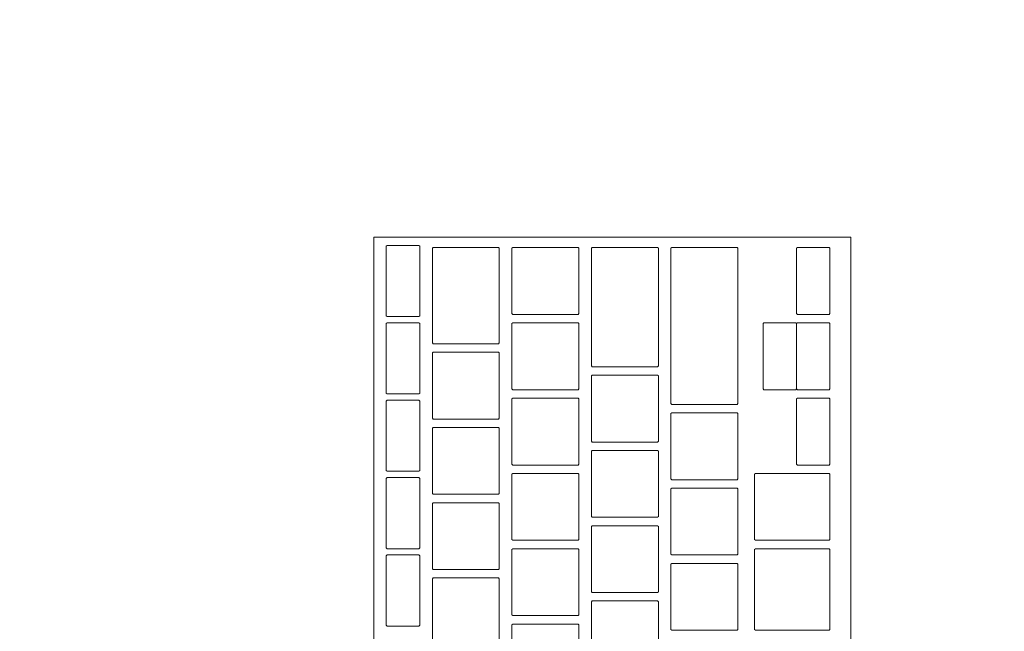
# Model space of a CAD drawing. Header units: metres. Extents: x -3.6 to 90.7, y -11.1 to 18.
# Tile 80 of 256: x 0.54 to 0.776, y 11.995 to 12.141. Entities that reach past the tile are written whole.
import ezdxf

# ---------------------------------------------------------------- set-up
doc = ezdxf.new("R2010")
doc.units = ezdxf.units.M
doc.header["$MEASUREMENT"] = 0
doc.linetypes.add('Wipeout_Contour', pattern=[1, 0, -1])
doc.layers.add('152 - Bemaßung_ Beschriftung.Ausbau', color=7, linetype='Continuous')
doc.layers.add('701 - Einrichtung.Möbel', color=7, linetype='Continuous')
doc.styles.add('ERSTELLTER_STIL_2', font='txt')
doc.dimstyles.new('ERSTELLTER_STIL__1', dxfattribs={"dimtxt": 0.1, "dimasz": 0.0532, "dimexe": 0.18, "dimexo": 0.0625, "dimgap": 0, "dimtad": 1, "dimzin": 0, "dimdsep": 46, "dimtxsty": 'ERSTELLTER_STIL_2', "dimblk": 'ARROWHEAD_2', "dimblk1": 'ARROWHEAD_2', "dimblk2": 'ARROWHEAD_2', "dimcen": 0.09, "dimse1": 1, "dimse2": 1, "dimclrd": 7, "dimclre": 7, "dimclrt": 7, "dimazin": 0, "dimtfac": 1, "dimtdec": 4, "dimtmove": 0, "dimatfit": 3, "dimfxl": 1, "dimtolj": 1, "dimtzin": 0, "dimarcsym": 0})

# ---------------------------------------------------------------- blocks, each defined once
blk = doc.blocks.new('*D359')
at = {"layer": '152 - Bemaßung_ Beschriftung.Ausbau', "color": 7, "linetype": 'Continuous', "lineweight": 5}
for p, q in [((-1.71, 13.47521), (-1.64, 13.43479)), ((-1.6225, 13.455), (-1.7275, 13.455)), ((-1.675, 8.25), (-1.675, 13.455)), ((-1.71, 8.27021), (-1.64, 8.22979)), ((-1.6225, 8.25), (-1.7275, 8.25))]:
    blk.add_line(p, q, dxfattribs=at)
at = {"layer": '152 - Bemaßung_ Beschriftung.Ausbau', "color": 7, "lineweight": 5, "insert": (-1.67559, 10.69443), "char_height": 0.1, "attachment_point": 7, "rotation": 90, "style": 'ERSTELLTER_STIL_2'}
blk.add_mtext('\\A1;{\\pql;\\fArial|b0|i0|c0|p38;5,20\\fArial|b0|i0|c0|p38;\\A1{\\H.66x;\\S5^  ;}}', dxfattribs=at)
blk = doc.blocks.new('ARROWHEAD_2')
at = {"color": 0, "linetype": 'Continuous', "lineweight": 0}
for p, q in [((-0.3781, -0.655), (0.3781, 0.655)), ((0, 0), (-1, 0))]:
    blk.add_line(p, q, dxfattribs=at)
blk = doc.blocks.new('*D370')
at = {"layer": '152 - Bemaßung_ Beschriftung.Ausbau', "color": 7, "linetype": 'Continuous', "lineweight": 5}
for p, q in [((-2.21, 13.02019), (-2.14, 12.97978)), ((-2.1225, 12.99998), (-2.2275, 12.99998)), ((-2.175, 8.49998), (-2.175, 12.99998)), ((-2.21, 8.52019), (-2.14, 8.47978)), ((-2.1225, 8.49998), (-2.2275, 8.49998))]:
    blk.add_line(p, q, dxfattribs=at)
at = {"layer": '152 - Bemaßung_ Beschriftung.Ausbau', "color": 7, "lineweight": 5, "insert": (-2.195, 10.61695), "char_height": 0.1, "attachment_point": 7, "rotation": 90, "style": 'ERSTELLTER_STIL_2'}
blk.add_mtext('\\A1;{\\pql;\\fArial|b0|i0|c0|p38;4,50}', dxfattribs=at)

msp = doc.modelspace()

# ---------------------------------------------------------------- wipeouts: each hides what was drawn before it
at = {"color": 254, "linetype": 'Wipeout_Contour', "lineweight": 0, "ltscale": 70.173552}
msp.add_wipeout([(0.235, 10.68998), (2.435, 10.68998), (2.435, 11.48998), (1.035, 11.48998), (1.035, 12.68998), (0.235, 12.68998)], dxfattribs=at).dxf.layer = '701 - Einrichtung.Möbel'

# ---------------------------------------------------------------- next in the draw order: wipeouts: each hides what was drawn before it
at = {"color": 254, "linetype": 'Wipeout_Contour', "lineweight": 0, "ltscale": 47.949653}
msp.add_wipeout([(0.73891, 11.82684), (0.73891, 12.08884), (0.62491, 12.08884), (0.62491, 11.82684)], dxfattribs=at).dxf.layer = '701 - Einrichtung.Möbel'

# ---------------------------------------------------------------- next in the draw order: linework, layer by layer
at = {"layer": '701 - Einrichtung.Möbel', "color": 7, "linetype": 'Continuous', "lineweight": 5, "flags": 128}
msp.add_lwpolyline([(0.73891, 11.82684), (0.73891, 12.08884), (0.62491, 12.08884), (0.62491, 11.82684)], close=True, dxfattribs=at)

# ---------------------------------------------------------------- next in the draw order: wipeouts: each hides what was drawn before it
at = {"color": 254, "linetype": 'Wipeout_Contour', "lineweight": 0, "ltscale": 108.915982}
msp.add_wipeout([(0.63591, 12.07834), (0.63591, 12.08664), (0.63571, 12.08684), (0.62811, 12.08684), (0.62791, 12.08664), (0.62791, 12.07004), (0.62811, 12.06984), (0.63571, 12.06984), (0.63591, 12.07004)], dxfattribs=at).dxf.layer = '701 - Einrichtung.Möbel'
at = {"color": 254, "linetype": 'Wipeout_Contour', "lineweight": 0, "ltscale": 108.892394}
msp.add_wipeout([(0.65491, 12.07484), (0.65491, 12.08614), (0.65471, 12.08634), (0.63911, 12.08634), (0.63891, 12.08614), (0.63891, 12.06354), (0.63911, 12.06334), (0.65471, 12.06334), (0.65491, 12.06354)], dxfattribs=at).dxf.layer = '701 - Einrichtung.Möbel'
at = {"color": 254, "linetype": 'Wipeout_Contour', "lineweight": 0, "ltscale": 108.932353}
msp.add_wipeout([(0.67391, 12.07834), (0.67391, 12.08614), (0.67371, 12.08634), (0.65811, 12.08634), (0.65791, 12.08614), (0.65791, 12.07054), (0.65811, 12.07034), (0.67371, 12.07034), (0.67391, 12.07054)], dxfattribs=at).dxf.layer = '701 - Einrichtung.Möbel'
at = {"color": 254, "linetype": 'Wipeout_Contour', "lineweight": 0, "ltscale": 108.88494}
msp.add_wipeout([(0.69291, 12.07209), (0.69291, 12.08614), (0.69271, 12.08634), (0.67711, 12.08634), (0.67691, 12.08614), (0.67691, 12.05804), (0.67711, 12.05784), (0.69271, 12.05784), (0.69291, 12.05804)], dxfattribs=at).dxf.layer = '701 - Einrichtung.Möbel'
at = {"color": 254, "linetype": 'Wipeout_Contour', "lineweight": 0, "ltscale": 108.853528}
msp.add_wipeout([(0.71191, 12.06759), (0.71191, 12.08614), (0.71171, 12.08634), (0.69611, 12.08634), (0.69591, 12.08614), (0.69591, 12.04904), (0.69611, 12.04884), (0.71171, 12.04884), (0.71191, 12.04904)], dxfattribs=at).dxf.layer = '701 - Einrichtung.Möbel'
at = {"color": 254, "linetype": 'Wipeout_Contour', "lineweight": 0, "ltscale": 108.961564}
msp.add_wipeout([(0.73391, 12.07834), (0.73391, 12.08614), (0.73371, 12.08634), (0.72611, 12.08634), (0.72591, 12.08614), (0.72591, 12.07054), (0.72611, 12.07034), (0.73371, 12.07034), (0.73391, 12.07054)], dxfattribs=at).dxf.layer = '701 - Einrichtung.Möbel'
at = {"color": 254, "linetype": 'Wipeout_Contour', "lineweight": 0, "ltscale": 108.749805}
msp.add_wipeout([(0.63591, 12.05984), (0.63591, 12.06814), (0.63571, 12.06834), (0.62811, 12.06834), (0.62791, 12.06814), (0.62791, 12.05154), (0.62811, 12.05134), (0.63571, 12.05134), (0.63591, 12.05154)], dxfattribs=at).dxf.layer = '701 - Einrichtung.Möbel'
at = {"color": 254, "linetype": 'Wipeout_Contour', "lineweight": 0, "ltscale": 108.770691}
msp.add_wipeout([(0.67391, 12.06034), (0.67391, 12.06814), (0.67371, 12.06834), (0.65811, 12.06834), (0.65791, 12.06814), (0.65791, 12.05254), (0.65811, 12.05234), (0.67371, 12.05234), (0.67391, 12.05254)], dxfattribs=at).dxf.layer = '701 - Einrichtung.Möbel'
at = {"color": 254, "linetype": 'Wipeout_Contour', "lineweight": 0, "ltscale": 108.799946}
msp.add_wipeout([(0.73391, 12.06034), (0.73391, 12.06814), (0.73371, 12.06834), (0.72611, 12.06834), (0.72591, 12.06814), (0.72591, 12.05254), (0.72611, 12.05234), (0.73371, 12.05234), (0.73391, 12.05254)], dxfattribs=at).dxf.layer = '701 - Einrichtung.Möbel'
at = {"color": 254, "linetype": 'Wipeout_Contour', "lineweight": 0, "ltscale": 108.699309}
msp.add_wipeout([(0.65491, 12.05334), (0.65491, 12.06114), (0.65471, 12.06134), (0.63911, 12.06134), (0.63891, 12.06114), (0.63891, 12.04554), (0.63911, 12.04534), (0.65471, 12.04534), (0.65491, 12.04554)], dxfattribs=at).dxf.layer = '701 - Einrichtung.Möbel'
at = {"color": 254, "linetype": 'Wipeout_Contour', "lineweight": 0, "ltscale": 108.667213}
msp.add_wipeout([(0.69291, 12.04784), (0.69291, 12.05564), (0.69271, 12.05584), (0.67711, 12.05584), (0.67691, 12.05564), (0.67691, 12.04004), (0.67711, 12.03984), (0.69271, 12.03984), (0.69291, 12.04004)], dxfattribs=at).dxf.layer = '701 - Einrichtung.Möbel'
at = {"color": 254, "linetype": 'Wipeout_Contour', "lineweight": 0, "ltscale": 108.583629}
msp.add_wipeout([(0.63591, 12.04134), (0.63591, 12.04964), (0.63571, 12.04984), (0.62811, 12.04984), (0.62791, 12.04964), (0.62791, 12.03304), (0.62811, 12.03284), (0.63571, 12.03284), (0.63591, 12.03304)], dxfattribs=at).dxf.layer = '701 - Einrichtung.Möbel'
at = {"color": 254, "linetype": 'Wipeout_Contour', "lineweight": 0, "ltscale": 108.609031}
msp.add_wipeout([(0.67391, 12.04234), (0.67391, 12.05014), (0.67371, 12.05034), (0.65811, 12.05034), (0.65791, 12.05014), (0.65791, 12.03454), (0.65811, 12.03434), (0.67371, 12.03434), (0.67391, 12.03454)], dxfattribs=at).dxf.layer = '701 - Einrichtung.Möbel'
at = {"color": 254, "linetype": 'Wipeout_Contour', "lineweight": 0, "ltscale": 108.638329}
msp.add_wipeout([(0.73391, 12.04234), (0.73391, 12.05014), (0.73371, 12.05034), (0.72611, 12.05034), (0.72591, 12.05014), (0.72591, 12.03454), (0.72611, 12.03434), (0.73371, 12.03434), (0.73391, 12.03454)], dxfattribs=at).dxf.layer = '701 - Einrichtung.Möbel'
at = {"color": 254, "linetype": 'Wipeout_Contour', "lineweight": 0, "ltscale": 108.595451}
msp.add_wipeout([(0.71191, 12.03884), (0.71191, 12.04664), (0.71171, 12.04684), (0.69611, 12.04684), (0.69591, 12.04664), (0.69591, 12.03104), (0.69611, 12.03084), (0.71171, 12.03084), (0.71191, 12.03104)], dxfattribs=at).dxf.layer = '701 - Einrichtung.Möbel'
at = {"color": 254, "linetype": 'Wipeout_Contour', "lineweight": 0, "ltscale": 108.537637}
msp.add_wipeout([(0.65491, 12.03534), (0.65491, 12.04314), (0.65471, 12.04334), (0.63911, 12.04334), (0.63891, 12.04314), (0.63891, 12.02754), (0.63911, 12.02734), (0.65471, 12.02734), (0.65491, 12.02754)], dxfattribs=at).dxf.layer = '701 - Einrichtung.Möbel'
at = {"color": 254, "linetype": 'Wipeout_Contour', "lineweight": 0, "ltscale": 108.505567}
msp.add_wipeout([(0.69291, 12.02984), (0.69291, 12.03764), (0.69271, 12.03784), (0.67711, 12.03784), (0.67691, 12.03764), (0.67691, 12.02204), (0.67711, 12.02184), (0.69271, 12.02184), (0.69291, 12.02204)], dxfattribs=at).dxf.layer = '701 - Einrichtung.Möbel'
at = {"color": 254, "linetype": 'Wipeout_Contour', "lineweight": 0, "ltscale": 108.417454}
msp.add_wipeout([(0.63591, 12.02284), (0.63591, 12.03114), (0.63571, 12.03134), (0.62811, 12.03134), (0.62791, 12.03114), (0.62791, 12.01454), (0.62811, 12.01434), (0.63571, 12.01434), (0.63591, 12.01454)], dxfattribs=at).dxf.layer = '701 - Einrichtung.Möbel'
at = {"color": 254, "linetype": 'Wipeout_Contour', "lineweight": 0, "ltscale": 108.447372}
msp.add_wipeout([(0.67391, 12.02434), (0.67391, 12.03214), (0.67371, 12.03234), (0.65811, 12.03234), (0.65791, 12.03214), (0.65791, 12.01654), (0.65811, 12.01634), (0.67371, 12.01634), (0.67391, 12.01654)], dxfattribs=at).dxf.layer = '701 - Einrichtung.Möbel'
at = {"color": 254, "linetype": 'Wipeout_Contour', "lineweight": 0, "ltscale": 108.475661}
msp.add_wipeout([(0.73391, 12.02434), (0.73391, 12.03214), (0.73371, 12.03234), (0.71611, 12.03234), (0.71591, 12.03214), (0.71591, 12.01654), (0.71611, 12.01634), (0.73371, 12.01634), (0.73391, 12.01654)], dxfattribs=at).dxf.layer = '701 - Einrichtung.Möbel'
at = {"color": 254, "linetype": 'Wipeout_Contour', "lineweight": 0, "ltscale": 108.433819}
msp.add_wipeout([(0.71191, 12.02084), (0.71191, 12.02864), (0.71171, 12.02884), (0.69611, 12.02884), (0.69591, 12.02864), (0.69591, 12.01304), (0.69611, 12.01284), (0.71171, 12.01284), (0.71191, 12.01304)], dxfattribs=at).dxf.layer = '701 - Einrichtung.Möbel'
at = {"color": 254, "linetype": 'Wipeout_Contour', "lineweight": 0, "ltscale": 108.375965}
msp.add_wipeout([(0.65491, 12.01734), (0.65491, 12.02514), (0.65471, 12.02534), (0.63911, 12.02534), (0.63891, 12.02514), (0.63891, 12.00954), (0.63911, 12.00934), (0.65471, 12.00934), (0.65491, 12.00954)], dxfattribs=at).dxf.layer = '701 - Einrichtung.Möbel'
at = {"color": 254, "linetype": 'Wipeout_Contour', "lineweight": 0, "ltscale": 108.343921}
msp.add_wipeout([(0.69291, 12.01184), (0.69291, 12.01964), (0.69271, 12.01984), (0.67711, 12.01984), (0.67691, 12.01964), (0.67691, 12.00404), (0.67711, 12.00384), (0.69271, 12.00384), (0.69291, 12.00404)], dxfattribs=at).dxf.layer = '701 - Einrichtung.Möbel'
at = {"color": 254, "linetype": 'Wipeout_Contour', "lineweight": 0, "ltscale": 108.285713}
msp.add_wipeout([(0.67391, 12.00634), (0.67391, 12.01414), (0.67371, 12.01434), (0.65811, 12.01434), (0.65791, 12.01414), (0.65791, 11.99854), (0.65811, 11.99834), (0.67371, 11.99834), (0.67391, 11.99854)], dxfattribs=at).dxf.layer = '701 - Einrichtung.Möbel'
at = {"color": 254, "linetype": 'Wipeout_Contour', "lineweight": 0, "ltscale": 108.298318}
msp.add_wipeout([(0.73391, 12.00459), (0.73391, 12.01414), (0.73371, 12.01434), (0.71611, 12.01434), (0.71591, 12.01414), (0.71591, 11.99504), (0.71611, 11.99484), (0.73371, 11.99484), (0.73391, 11.99504)], dxfattribs=at).dxf.layer = '701 - Einrichtung.Möbel'
at = {"color": 254, "linetype": 'Wipeout_Contour', "lineweight": 0, "ltscale": 108.25128}
msp.add_wipeout([(0.63591, 12.00434), (0.63591, 12.01264), (0.63571, 12.01284), (0.62811, 12.01284), (0.62791, 12.01264), (0.62791, 11.99604), (0.62811, 11.99584), (0.63571, 11.99584), (0.63591, 11.99604)], dxfattribs=at).dxf.layer = '701 - Einrichtung.Möbel'
at = {"color": 254, "linetype": 'Wipeout_Contour', "lineweight": 0, "ltscale": 108.272187}
msp.add_wipeout([(0.71191, 12.00284), (0.71191, 12.01064), (0.71171, 12.01084), (0.69611, 12.01084), (0.69591, 12.01064), (0.69591, 11.99504), (0.69611, 11.99484), (0.71171, 11.99484), (0.71191, 11.99504)], dxfattribs=at).dxf.layer = '701 - Einrichtung.Möbel'
at = {"color": 254, "linetype": 'Wipeout_Contour', "lineweight": 0, "ltscale": 108.214294}
msp.add_wipeout([(0.65491, 11.99934), (0.65491, 12.00714), (0.65471, 12.00734), (0.63911, 12.00734), (0.63891, 12.00714), (0.63891, 11.99154), (0.63911, 11.99134), (0.65471, 11.99134), (0.65491, 11.99154)], dxfattribs=at).dxf.layer = '701 - Einrichtung.Möbel'
at = {"color": 254, "linetype": 'Wipeout_Contour', "lineweight": 0, "ltscale": 108.182277}
msp.add_wipeout([(0.69291, 11.99384), (0.69291, 12.00164), (0.69271, 12.00184), (0.67711, 12.00184), (0.67691, 12.00164), (0.67691, 11.98604), (0.67711, 11.98584), (0.69271, 11.98584), (0.69291, 11.98604)], dxfattribs=at).dxf.layer = '701 - Einrichtung.Möbel'
at = {"color": 254, "linetype": 'Wipeout_Contour', "lineweight": 0, "ltscale": 108.124056}
msp.add_wipeout([(0.67391, 11.98834), (0.67391, 11.99614), (0.67371, 11.99634), (0.65811, 11.99634), (0.65791, 11.99614), (0.65791, 11.98054), (0.65811, 11.98034), (0.67371, 11.98034), (0.67391, 11.98054)], dxfattribs=at).dxf.layer = '701 - Einrichtung.Möbel'

# ---------------------------------------------------------------- next in the draw order: linework, layer by layer
at = {"layer": '701 - Einrichtung.Möbel', "color": 7, "linetype": 'Continuous', "lineweight": 5, "flags": 128}
for points in [[(0.63591, 12.07834), (0.63591, 12.08664), (0.63571, 12.08684), (0.62811, 12.08684), (0.62791, 12.08664), (0.62791, 12.07004), (0.62811, 12.06984), (0.63571, 12.06984), (0.63591, 12.07004)], [(0.65491, 12.07484), (0.65491, 12.08614), (0.65471, 12.08634), (0.63911, 12.08634), (0.63891, 12.08614), (0.63891, 12.06354), (0.63911, 12.06334), (0.65471, 12.06334), (0.65491, 12.06354)], [(0.67391, 12.07834), (0.67391, 12.08614), (0.67371, 12.08634), (0.65811, 12.08634), (0.65791, 12.08614), (0.65791, 12.07054), (0.65811, 12.07034), (0.67371, 12.07034), (0.67391, 12.07054)], [(0.69291, 12.07209), (0.69291, 12.08614), (0.69271, 12.08634), (0.67711, 12.08634), (0.67691, 12.08614), (0.67691, 12.05804), (0.67711, 12.05784), (0.69271, 12.05784), (0.69291, 12.05804)], [(0.71191, 12.06759), (0.71191, 12.08614), (0.71171, 12.08634), (0.69611, 12.08634), (0.69591, 12.08614), (0.69591, 12.04904), (0.69611, 12.04884), (0.71171, 12.04884), (0.71191, 12.04904)], [(0.73391, 12.07834), (0.73391, 12.08614), (0.73371, 12.08634), (0.72611, 12.08634), (0.72591, 12.08614), (0.72591, 12.07054), (0.72611, 12.07034), (0.73371, 12.07034), (0.73391, 12.07054)], [(0.63591, 12.05984), (0.63591, 12.06814), (0.63571, 12.06834), (0.62811, 12.06834), (0.62791, 12.06814), (0.62791, 12.05154), (0.62811, 12.05134), (0.63571, 12.05134), (0.63591, 12.05154)], [(0.67391, 12.06034), (0.67391, 12.06814), (0.67371, 12.06834), (0.65811, 12.06834), (0.65791, 12.06814), (0.65791, 12.05254), (0.65811, 12.05234), (0.67371, 12.05234), (0.67391, 12.05254)], [(0.73391, 12.06034), (0.73391, 12.06814), (0.73371, 12.06834), (0.72611, 12.06834), (0.72591, 12.06814), (0.72591, 12.05254), (0.72611, 12.05234), (0.73371, 12.05234), (0.73391, 12.05254)], [(0.65491, 12.05334), (0.65491, 12.06114), (0.65471, 12.06134), (0.63911, 12.06134), (0.63891, 12.06114), (0.63891, 12.04554), (0.63911, 12.04534), (0.65471, 12.04534), (0.65491, 12.04554)], [(0.69291, 12.04784), (0.69291, 12.05564), (0.69271, 12.05584), (0.67711, 12.05584), (0.67691, 12.05564), (0.67691, 12.04004), (0.67711, 12.03984), (0.69271, 12.03984), (0.69291, 12.04004)], [(0.63591, 12.04134), (0.63591, 12.04964), (0.63571, 12.04984), (0.62811, 12.04984), (0.62791, 12.04964), (0.62791, 12.03304), (0.62811, 12.03284), (0.63571, 12.03284), (0.63591, 12.03304)], [(0.67391, 12.04234), (0.67391, 12.05014), (0.67371, 12.05034), (0.65811, 12.05034), (0.65791, 12.05014), (0.65791, 12.03454), (0.65811, 12.03434), (0.67371, 12.03434), (0.67391, 12.03454)], [(0.73391, 12.04234), (0.73391, 12.05014), (0.73371, 12.05034), (0.72611, 12.05034), (0.72591, 12.05014), (0.72591, 12.03454), (0.72611, 12.03434), (0.73371, 12.03434), (0.73391, 12.03454)], [(0.71191, 12.03884), (0.71191, 12.04664), (0.71171, 12.04684), (0.69611, 12.04684), (0.69591, 12.04664), (0.69591, 12.03104), (0.69611, 12.03084), (0.71171, 12.03084), (0.71191, 12.03104)], [(0.65491, 12.03534), (0.65491, 12.04314), (0.65471, 12.04334), (0.63911, 12.04334), (0.63891, 12.04314), (0.63891, 12.02754), (0.63911, 12.02734), (0.65471, 12.02734), (0.65491, 12.02754)], [(0.69291, 12.02984), (0.69291, 12.03764), (0.69271, 12.03784), (0.67711, 12.03784), (0.67691, 12.03764), (0.67691, 12.02204), (0.67711, 12.02184), (0.69271, 12.02184), (0.69291, 12.02204)], [(0.63591, 12.02284), (0.63591, 12.03114), (0.63571, 12.03134), (0.62811, 12.03134), (0.62791, 12.03114), (0.62791, 12.01454), (0.62811, 12.01434), (0.63571, 12.01434), (0.63591, 12.01454)], [(0.67391, 12.02434), (0.67391, 12.03214), (0.67371, 12.03234), (0.65811, 12.03234), (0.65791, 12.03214), (0.65791, 12.01654), (0.65811, 12.01634), (0.67371, 12.01634), (0.67391, 12.01654)], [(0.73391, 12.02434), (0.73391, 12.03214), (0.73371, 12.03234), (0.71611, 12.03234), (0.71591, 12.03214), (0.71591, 12.01654), (0.71611, 12.01634), (0.73371, 12.01634), (0.73391, 12.01654)], [(0.71191, 12.02084), (0.71191, 12.02864), (0.71171, 12.02884), (0.69611, 12.02884), (0.69591, 12.02864), (0.69591, 12.01304), (0.69611, 12.01284), (0.71171, 12.01284), (0.71191, 12.01304)], [(0.65491, 12.01734), (0.65491, 12.02514), (0.65471, 12.02534), (0.63911, 12.02534), (0.63891, 12.02514), (0.63891, 12.00954), (0.63911, 12.00934), (0.65471, 12.00934), (0.65491, 12.00954)], [(0.69291, 12.01184), (0.69291, 12.01964), (0.69271, 12.01984), (0.67711, 12.01984), (0.67691, 12.01964), (0.67691, 12.00404), (0.67711, 12.00384), (0.69271, 12.00384), (0.69291, 12.00404)], [(0.67391, 12.00634), (0.67391, 12.01414), (0.67371, 12.01434), (0.65811, 12.01434), (0.65791, 12.01414), (0.65791, 11.99854), (0.65811, 11.99834), (0.67371, 11.99834), (0.67391, 11.99854)], [(0.73391, 12.00459), (0.73391, 12.01414), (0.73371, 12.01434), (0.71611, 12.01434), (0.71591, 12.01414), (0.71591, 11.99504), (0.71611, 11.99484), (0.73371, 11.99484), (0.73391, 11.99504)], [(0.63591, 12.00434), (0.63591, 12.01264), (0.63571, 12.01284), (0.62811, 12.01284), (0.62791, 12.01264), (0.62791, 11.99604), (0.62811, 11.99584), (0.63571, 11.99584), (0.63591, 11.99604)], [(0.71191, 12.00284), (0.71191, 12.01064), (0.71171, 12.01084), (0.69611, 12.01084), (0.69591, 12.01064), (0.69591, 11.99504), (0.69611, 11.99484), (0.71171, 11.99484), (0.71191, 11.99504)], [(0.65491, 11.99934), (0.65491, 12.00714), (0.65471, 12.00734), (0.63911, 12.00734), (0.63891, 12.00714), (0.63891, 11.99154), (0.63911, 11.99134), (0.65471, 11.99134), (0.65491, 11.99154)], [(0.69291, 11.99384), (0.69291, 12.00164), (0.69271, 12.00184), (0.67711, 12.00184), (0.67691, 12.00164), (0.67691, 11.98604), (0.67711, 11.98584), (0.69271, 11.98584), (0.69291, 11.98604)], [(0.67391, 11.98834), (0.67391, 11.99614), (0.67371, 11.99634), (0.65811, 11.99634), (0.65791, 11.99614), (0.65791, 11.98054), (0.65811, 11.98034), (0.67371, 11.98034), (0.67391, 11.98054)]]:
    msp.add_lwpolyline(points, close=True, dxfattribs=at)

# ---------------------------------------------------------------- next in the draw order: dimensions: what is measured, and where the dimension line sits
at = {"layer": '152 - Bemaßung_ Beschriftung.Ausbau', "color": 7, "linetype": 'Continuous', "lineweight": 5}
dim = msp.add_linear_dim(base=(-2.175, 12.99998), p1=(0.67999, 8.49998), p2=(0.67999, 12.99998), angle=90, dimstyle='ERSTELLTER_STIL__1', dxfattribs=at)
dim.commit()
dim.dimension.update_dxf_attribs({"geometry": '*D370', "text_midpoint": (-2.245, 10.74684), "dimtype": 160, "text_rotation": 90})

# ---------------------------------------------------------------- next in the draw order: wipeouts: each hides what was drawn before it
at = {"color": 254, "linetype": 'Wipeout_Contour', "lineweight": 0, "ltscale": 108.795953}
msp.add_wipeout([(0.72591, 12.06034), (0.72591, 12.06814), (0.72571, 12.06834), (0.71811, 12.06834), (0.71791, 12.06814), (0.71791, 12.05254), (0.71811, 12.05234), (0.72571, 12.05234), (0.72591, 12.05254)], dxfattribs=at).dxf.layer = '701 - Einrichtung.Möbel'

# ---------------------------------------------------------------- next in the draw order: linework, layer by layer
at = {"layer": '701 - Einrichtung.Möbel', "color": 7, "linetype": 'Continuous', "lineweight": 5, "flags": 128}
msp.add_lwpolyline([(0.72591, 12.06034), (0.72591, 12.06814), (0.72571, 12.06834), (0.71811, 12.06834), (0.71791, 12.06814), (0.71791, 12.05254), (0.71811, 12.05234), (0.72571, 12.05234), (0.72591, 12.05254)], close=True, dxfattribs=at)

# ---------------------------------------------------------------- next in the draw order: dimensions: what is measured, and where the dimension line sits
at = {"layer": '152 - Bemaßung_ Beschriftung.Ausbau', "color": 7, "linetype": 'Continuous', "lineweight": 5}
dim = msp.add_linear_dim(base=(-1.675, 13.455), p1=(2.3649819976, 8.25), p2=(0.225, 13.455), angle=90, dimstyle='ERSTELLTER_STIL__1', dxfattribs=at)
dim.commit()
dim.dimension.update_dxf_attribs({"geometry": '*D359', "text_midpoint": (-1.7450000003, 10.9593704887), "dimtype": 160, "text_rotation": 90})

doc.saveas('drawing.dxf')
